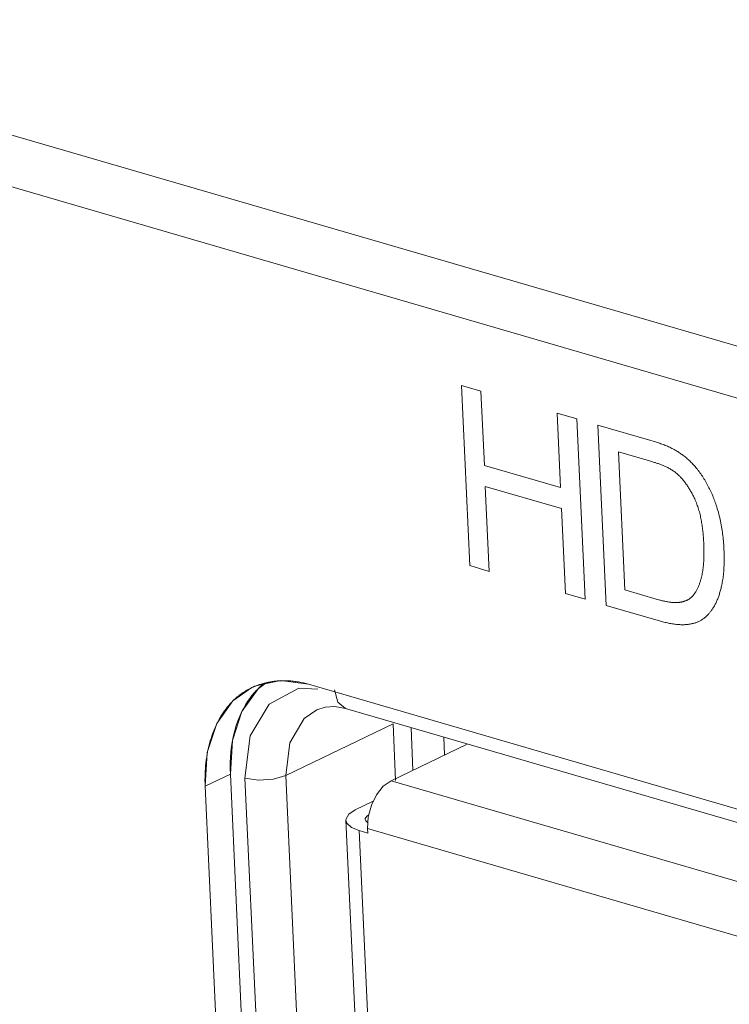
# Model space of a CAD drawing. Header units: millimetres. Extents: x 3925 to 5043, y -86 to 778.
# Tile 73 of 256: x 4523.7 to 4525.54, y 130.11 to 132.66. Entities that reach past the tile are written whole.
import ezdxf

# ---------------------------------------------------------------- set-up
doc = ezdxf.new("R2010")
doc.units = ezdxf.units.MM
doc.header["$LTSCALE"] = 46.255
for name, color, linetype in [('H30-IO-SHIELDXF_CONTINUOUS_LINE', 7, 'CONTINUOUS'), ('H30K-IO-LABEDXF_CONTINUOUS_LINE', 7, 'CONTINUOUS'), ('H30K-REAR-CODXF_CONTINUOUS_LINE', 7, 'CONTINUOUS'), ('LABEL-IO-H30DXF_CONTINUOUS_LINE', 7, 'CONTINUOUS'), ('MRJN-11T1240DXF_CONTINUOUS_LINE', 7, 'CONTINUOUS')]:
    doc.layers.add(name, color=color, linetype=linetype)

msp = doc.modelspace()

# ---------------------------------------------------------------- linework, layer by layer
at = {"layer": 'H30-IO-SHIELDXF_CONTINUOUS_LINE', "color": 7, "linetype": 'Continuous', "lineweight": 0}
for p, q in [((4524.7219, 130.7203), (4524.7169, 130.8302)), ((4524.8036, 130.7597), (4524.8015, 130.8056))]:
    msp.add_line(p, q, dxfattribs=at)
at = {"layer": 'H30K-IO-LABEDXF_CONTINUOUS_LINE', "color": 7, "linetype": 'Continuous', "lineweight": 0}
for p, q in [((4524.8688, 131.2497), (4524.8473, 131.7161)), ((4524.8473, 131.7161), (4524.898, 131.7014)), ((4524.898, 131.7014), (4524.9068, 131.5092)), ((4525.1042, 131.4518), (4525.0953, 131.644)), ((4525.0953, 131.644), (4525.146, 131.6293)), ((4525.146, 131.6293), (4525.1675, 131.1628)), ((4525.2222, 131.1469), (4525.2008, 131.6133)), ((4525.2008, 131.6133), (4525.338, 131.5734)), ((4525.254, 131.5439), (4525.2704, 131.1869)), ((4525.3341, 131.5206), (4525.254, 131.5439)), ((4524.9068, 131.5092), (4525.1042, 131.4518)), ((4525.3423, 131.5181), (4525.3341, 131.5206)), ((4524.9093, 131.4545), (4524.9194, 131.2349)), ((4525.1067, 131.3971), (4524.9093, 131.4545)), ((4525.1168, 131.1775), (4525.1067, 131.3971)), ((4524.9194, 131.2349), (4524.8688, 131.2497)), ((4525.1675, 131.1628), (4525.1168, 131.1775)), ((4525.2704, 131.1869), (4525.3518, 131.1632)), ((4525.363, 131.1059), (4525.2222, 131.1469)), ((4525.3518, 131.1632), (4525.3563, 131.1619)), ((4524.4515, 130.9427), (4527.406, 130.0833)), ((4524.3236, 127.6433), (4524.1839, 130.6789))]:
    msp.add_line(p, q, dxfattribs=at)
for points in [[(4525.338, 131.5734), (4525.3438, 131.5717), (4525.3466, 131.5708), (4525.3495, 131.5699), (4525.3523, 131.569), (4525.3552, 131.5681), (4525.358, 131.5672), (4525.3609, 131.5662), (4525.3638, 131.5652), (4525.3666, 131.5641), (4525.3695, 131.5631), (4525.3723, 131.562), (4525.3752, 131.5609), (4525.378, 131.5597), (4525.3809, 131.5585), (4525.3837, 131.5572), (4525.3866, 131.5559), (4525.3894, 131.5546), (4525.3922, 131.5532), (4525.395, 131.5517), (4525.3979, 131.5502), (4525.4007, 131.5486)], [(4525.4007, 131.5486), (4525.4029, 131.5473), (4525.4052, 131.546), (4525.4075, 131.5446), (4525.4098, 131.5431), (4525.412, 131.5416), (4525.4143, 131.5401), (4525.4165, 131.5385), (4525.4188, 131.5369), (4525.421, 131.5353), (4525.4232, 131.5336), (4525.4254, 131.5318), (4525.4276, 131.5301), (4525.4298, 131.5282), (4525.432, 131.5264), (4525.4341, 131.5245), (4525.4363, 131.5226), (4525.4384, 131.5206), (4525.4405, 131.5186), (4525.4426, 131.5165), (4525.4446, 131.5145), (4525.4466, 131.5123), (4525.4486, 131.5102), (4525.4506, 131.508), (4525.4525, 131.5058), (4525.4545, 131.5035), (4525.4564, 131.5012), (4525.4582, 131.4989)], [(4525.3998, 131.492), (4525.3979, 131.4934), (4525.3959, 131.4948), (4525.3939, 131.4962), (4525.3919, 131.4975), (4525.3899, 131.4987), (4525.3879, 131.4999), (4525.3859, 131.5011), (4525.3838, 131.5022), (4525.3818, 131.5032), (4525.3797, 131.5043), (4525.3777, 131.5053), (4525.3756, 131.5062), (4525.3736, 131.5072), (4525.3715, 131.5081), (4525.3694, 131.5089), (4525.3673, 131.5098), (4525.3653, 131.5106), (4525.3632, 131.5113), (4525.3611, 131.5121), (4525.359, 131.5128), (4525.3569, 131.5136), (4525.3548, 131.5143), (4525.3527, 131.5149), (4525.3507, 131.5156), (4525.3486, 131.5163), (4525.3465, 131.5169), (4525.3423, 131.5181)], [(4525.4582, 131.4989), (4525.4605, 131.496), (4525.4627, 131.4931), (4525.4649, 131.4901), (4525.467, 131.4871), (4525.4691, 131.484), (4525.4712, 131.4809), (4525.4733, 131.4778), (4525.4753, 131.4746), (4525.4773, 131.4714), (4525.4792, 131.4681), (4525.4811, 131.4648), (4525.483, 131.4615), (4525.4848, 131.4582), (4525.4866, 131.4548), (4525.4883, 131.4514), (4525.49, 131.448), (4525.4917, 131.4446), (4525.4933, 131.4412), (4525.4949, 131.4377), (4525.4964, 131.4342), (4525.4979, 131.4307), (4525.4993, 131.4272), (4525.5007, 131.4237), (4525.5021, 131.4202), (4525.5034, 131.4167), (4525.5047, 131.4131), (4525.5059, 131.4096), (4525.5071, 131.4061)], [(4525.45, 131.4253), (4525.449, 131.4275), (4525.4479, 131.4297), (4525.4468, 131.4319), (4525.4456, 131.4341), (4525.4445, 131.4363), (4525.4433, 131.4385), (4525.4421, 131.4406), (4525.4409, 131.4428), (4525.4396, 131.445), (4525.4383, 131.4471), (4525.437, 131.4492), (4525.4357, 131.4513), (4525.4344, 131.4534), (4525.433, 131.4555), (4525.4316, 131.4575), (4525.4302, 131.4596), (4525.4288, 131.4616), (4525.4273, 131.4635), (4525.4258, 131.4655), (4525.4243, 131.4674), (4525.4228, 131.4693), (4525.4213, 131.4712), (4525.4198, 131.473), (4525.4182, 131.4748), (4525.4166, 131.4766), (4525.415, 131.4783), (4525.4134, 131.48), (4525.4117, 131.4816), (4525.4101, 131.4833), (4525.4084, 131.4848), (4525.4067, 131.4864), (4525.405, 131.4878), (4525.4033, 131.4893), (4525.4016, 131.4907), (4525.3998, 131.492)], [(4525.4749, 131.3069), (4525.4747, 131.3102), (4525.4745, 131.3135), (4525.4743, 131.3169), (4525.4741, 131.3202), (4525.4739, 131.3236), (4525.4736, 131.327), (4525.4733, 131.3304), (4525.473, 131.3338), (4525.4727, 131.3372), (4525.4723, 131.3406), (4525.4719, 131.3441), (4525.4715, 131.3475), (4525.471, 131.3509), (4525.4705, 131.3544), (4525.47, 131.3578), (4525.4694, 131.3613), (4525.4688, 131.3647), (4525.4681, 131.3682), (4525.4675, 131.3716), (4525.4667, 131.375), (4525.466, 131.3785), (4525.4652, 131.3819), (4525.4643, 131.3853), (4525.4634, 131.3887), (4525.4624, 131.3921), (4525.4614, 131.3955), (4525.4604, 131.3989), (4525.4593, 131.4023), (4525.4581, 131.4056), (4525.4569, 131.409), (4525.4557, 131.4123), (4525.4543, 131.4156), (4525.453, 131.4188), (4525.4515, 131.4221), (4525.45, 131.4253)], [(4525.5071, 131.4061), (4525.5085, 131.4015), (4525.5099, 131.3969), (4525.5113, 131.3923), (4525.5126, 131.3876), (4525.5138, 131.383), (4525.5149, 131.3784), (4525.5161, 131.3737), (4525.5171, 131.3691), (4525.5181, 131.3644), (4525.519, 131.3598), (4525.5199, 131.3551), (4525.5208, 131.3505), (4525.5215, 131.3458), (4525.5223, 131.3412), (4525.523, 131.3365), (4525.5236, 131.3319), (4525.5242, 131.3273), (4525.5247, 131.3227), (4525.5252, 131.3181), (4525.5256, 131.3135), (4525.526, 131.3089), (4525.5264, 131.3043), (4525.5267, 131.2998), (4525.527, 131.2953), (4525.5272, 131.2907)], [(4525.469, 131.2198), (4525.4697, 131.223), (4525.4704, 131.2263), (4525.471, 131.2295), (4525.4716, 131.2328), (4525.4722, 131.2362), (4525.4727, 131.2395), (4525.4731, 131.2429), (4525.4735, 131.2463), (4525.4739, 131.2498), (4525.4742, 131.2532), (4525.4745, 131.2567), (4525.4747, 131.2602), (4525.4749, 131.2637), (4525.4751, 131.2673), (4525.4752, 131.2708), (4525.4753, 131.2744), (4525.4754, 131.278), (4525.4754, 131.2816), (4525.4754, 131.2852), (4525.4754, 131.2888), (4525.4753, 131.2924), (4525.4753, 131.296), (4525.4752, 131.2997), (4525.475, 131.3033), (4525.4749, 131.3069)], [(4525.5272, 131.2907), (4525.5274, 131.2866), (4525.5275, 131.2825), (4525.5276, 131.2784), (4525.5277, 131.2743), (4525.5277, 131.2702), (4525.5278, 131.2661), (4525.5277, 131.262), (4525.5277, 131.2579), (4525.5276, 131.2539), (4525.5274, 131.2498), (4525.5272, 131.2458), (4525.527, 131.2418), (4525.5267, 131.2379), (4525.5264, 131.2339), (4525.526, 131.23), (4525.5256, 131.2261), (4525.5252, 131.2222), (4525.5247, 131.2183), (4525.5241, 131.2145), (4525.5235, 131.2107), (4525.5229, 131.207), (4525.5221, 131.2032), (4525.5214, 131.1996)], [(4525.4438, 131.1688), (4525.445, 131.1701), (4525.4463, 131.1714), (4525.4475, 131.1728), (4525.4486, 131.1742), (4525.4498, 131.1757), (4525.4509, 131.1772), (4525.452, 131.1788), (4525.453, 131.1803), (4525.4541, 131.182), (4525.4551, 131.1836), (4525.456, 131.1853), (4525.457, 131.187), (4525.4579, 131.1888), (4525.4588, 131.1906), (4525.4596, 131.1924), (4525.4604, 131.1942), (4525.4613, 131.1961), (4525.462, 131.1979), (4525.4628, 131.1998), (4525.4635, 131.2018), (4525.4642, 131.2037), (4525.4649, 131.2057), (4525.4655, 131.2077), (4525.4662, 131.2097), (4525.4668, 131.2117), (4525.4674, 131.2137), (4525.4679, 131.2157), (4525.4684, 131.2178), (4525.469, 131.2198)], [(4525.5214, 131.1996), (4525.5208, 131.1969), (4525.5202, 131.1942), (4525.5195, 131.1916), (4525.5189, 131.189), (4525.5182, 131.1863), (4525.5175, 131.1837), (4525.5168, 131.1812), (4525.516, 131.1786), (4525.5152, 131.1761), (4525.5144, 131.1735), (4525.5136, 131.171), (4525.5127, 131.1685), (4525.5118, 131.1661), (4525.5109, 131.1637), (4525.5099, 131.1613), (4525.5089, 131.1589), (4525.5079, 131.1566), (4525.5068, 131.1543), (4525.5058, 131.152), (4525.5046, 131.1498), (4525.5035, 131.1476), (4525.5023, 131.1454), (4525.501, 131.1433), (4525.4998, 131.1412), (4525.4985, 131.1392)], [(4525.4106, 131.1545), (4525.4119, 131.1547), (4525.4132, 131.1548), (4525.4144, 131.155), (4525.4157, 131.1553), (4525.417, 131.1555), (4525.4182, 131.1558), (4525.4195, 131.156), (4525.4207, 131.1563), (4525.4219, 131.1567), (4525.4231, 131.157), (4525.4243, 131.1574), (4525.4256, 131.1578), (4525.4267, 131.1582), (4525.4279, 131.1587), (4525.4291, 131.1592), (4525.4302, 131.1597), (4525.4314, 131.1602), (4525.4325, 131.1607), (4525.4336, 131.1613), (4525.4347, 131.1619), (4525.4358, 131.1626), (4525.4369, 131.1633), (4525.4379, 131.1639), (4525.4389, 131.1647), (4525.4399, 131.1654), (4525.4409, 131.1662), (4525.4419, 131.167), (4525.4428, 131.1679), (4525.4438, 131.1688)], [(4525.3563, 131.1619), (4525.3585, 131.1613), (4525.3607, 131.1607), (4525.3629, 131.1601), (4525.3651, 131.1595), (4525.3674, 131.1589), (4525.3696, 131.1584), (4525.3718, 131.1579), (4525.374, 131.1574), (4525.3762, 131.1569), (4525.3784, 131.1565), (4525.3806, 131.1561), (4525.3828, 131.1557), (4525.385, 131.1554), (4525.3872, 131.155), (4525.3894, 131.1548), (4525.3916, 131.1545), (4525.3937, 131.1544), (4525.3959, 131.1542), (4525.398, 131.1541), (4525.4002, 131.154), (4525.4023, 131.154), (4525.4044, 131.1541), (4525.4065, 131.1542), (4525.4086, 131.1543), (4525.4106, 131.1545)], [(4525.4985, 131.1392), (4525.4974, 131.1376), (4525.4963, 131.136), (4525.4952, 131.1344), (4525.494, 131.1329), (4525.4929, 131.1314), (4525.4917, 131.1299), (4525.4905, 131.1284), (4525.4893, 131.1269), (4525.4881, 131.1255), (4525.4868, 131.1241), (4525.4855, 131.1227), (4525.4843, 131.1214), (4525.4829, 131.1201), (4525.4816, 131.1188), (4525.4802, 131.1176), (4525.4789, 131.1163), (4525.4775, 131.1152), (4525.4761, 131.114), (4525.4746, 131.1129), (4525.4732, 131.1118), (4525.4717, 131.1108), (4525.4702, 131.1098), (4525.4687, 131.1088), (4525.4671, 131.1079), (4525.4655, 131.107)], [(4525.4211, 131.0968), (4525.4183, 131.0968), (4525.4154, 131.0969), (4525.4126, 131.097), (4525.4097, 131.0972), (4525.4069, 131.0974), (4525.404, 131.0977), (4525.4011, 131.098), (4525.3982, 131.0984), (4525.3953, 131.0988), (4525.3924, 131.0993), (4525.3894, 131.0998), (4525.3865, 131.1003), (4525.3836, 131.1009), (4525.3806, 131.1015), (4525.3777, 131.1022), (4525.3748, 131.1029), (4525.3718, 131.1036), (4525.3689, 131.1043), (4525.3659, 131.1051), (4525.363, 131.1059)], [(4525.4655, 131.107), (4525.464, 131.1062), (4525.4623, 131.1054), (4525.4607, 131.1046), (4525.4591, 131.1039), (4525.4574, 131.1032), (4525.4557, 131.1026), (4525.454, 131.102), (4525.4523, 131.1014), (4525.4505, 131.1009), (4525.4488, 131.1004), (4525.447, 131.0999), (4525.4452, 131.0995), (4525.4434, 131.0991), (4525.4416, 131.0987), (4525.4398, 131.0984), (4525.4379, 131.0981), (4525.4361, 131.0978), (4525.4343, 131.0976), (4525.4324, 131.0974), (4525.4305, 131.0973), (4525.4287, 131.0971), (4525.4268, 131.097), (4525.4249, 131.0969), (4525.423, 131.0969), (4525.4211, 131.0968)], [(4524.2499, 130.8935), (4524.2518, 130.8956), (4524.2537, 130.8976), (4524.2557, 130.8996), (4524.2585, 130.9022), (4524.2613, 130.9048), (4524.2642, 130.9074), (4524.2671, 130.9098), (4524.27, 130.9122), (4524.273, 130.9146), (4524.2761, 130.9168), (4524.2792, 130.919), (4524.2823, 130.9211), (4524.2855, 130.9232), (4524.2887, 130.9252), (4524.2919, 130.9271), (4524.2952, 130.9289), (4524.2985, 130.9307), (4524.3018, 130.9324), (4524.3052, 130.934), (4524.3086, 130.9356), (4524.3121, 130.9371), (4524.3156, 130.9385)], [(4524.3156, 130.9385), (4524.3178, 130.9393), (4524.3201, 130.9402), (4524.3224, 130.941), (4524.3247, 130.9418), (4524.327, 130.9425), (4524.3293, 130.9433), (4524.3316, 130.944), (4524.3339, 130.9446), (4524.3363, 130.9453), (4524.3386, 130.9459), (4524.341, 130.9465), (4524.3434, 130.947)], [(4524.3434, 130.947), (4524.3458, 130.9476), (4524.3481, 130.948), (4524.3505, 130.9485), (4524.3529, 130.9489), (4524.3554, 130.9493), (4524.3578, 130.9497), (4524.3602, 130.9501), (4524.3627, 130.9504), (4524.3651, 130.9507), (4524.3675, 130.9509), (4524.37, 130.9512), (4524.3725, 130.9514), (4524.3749, 130.9515)], [(4524.3749, 130.9515), (4524.3772, 130.9516), (4524.3794, 130.9518), (4524.3816, 130.9518), (4524.3838, 130.9519), (4524.3861, 130.9519), (4524.3883, 130.9519), (4524.3906, 130.9519), (4524.3928, 130.9519), (4524.3951, 130.9518), (4524.3973, 130.9517), (4524.3996, 130.9516)], [(4524.3996, 130.9516), (4524.4028, 130.9514), (4524.406, 130.9512), (4524.4093, 130.9509), (4524.4125, 130.9505), (4524.4157, 130.9501), (4524.419, 130.9497), (4524.4222, 130.9492), (4524.4255, 130.9487), (4524.4287, 130.9481), (4524.432, 130.9475), (4524.4353, 130.9468), (4524.4385, 130.9461), (4524.4418, 130.9453), (4524.445, 130.9445), (4524.4483, 130.9436), (4524.4515, 130.9427)], [(4524.1839, 130.6789), (4524.1837, 130.6866), (4524.1835, 130.6942), (4524.1836, 130.7019), (4524.1837, 130.7095), (4524.1841, 130.717), (4524.1845, 130.7245), (4524.1851, 130.732), (4524.1859, 130.7394), (4524.1868, 130.7467), (4524.1879, 130.754), (4524.1891, 130.7612), (4524.1904, 130.7683), (4524.1919, 130.7753), (4524.1935, 130.7823), (4524.1953, 130.7892), (4524.1972, 130.796), (4524.1992, 130.8027), (4524.2014, 130.8093), (4524.2037, 130.8158), (4524.2062, 130.8222), (4524.2087, 130.8284), (4524.2115, 130.8346), (4524.2143, 130.8406), (4524.2173, 130.8466), (4524.2204, 130.8524), (4524.2236, 130.858), (4524.227, 130.8635), (4524.2305, 130.8689), (4524.2341, 130.8741), (4524.2379, 130.8792), (4524.2417, 130.8841), (4524.2457, 130.8889), (4524.2499, 130.8935)]]:
    msp.add_lwpolyline(points, dxfattribs=at)
at = {"layer": 'H30K-REAR-CODXF_CONTINUOUS_LINE', "color": 7, "linetype": 'Continuous', "lineweight": 0}
for p, q in [((4506.9998, 137.2163), (4587.8336, 113.7049)), ((4507.0932, 137.0549), (4587.927, 113.5436)), ((4524.3495, 130.891), (4524.4264, 130.9327)), ((4524.4264, 130.9327), (4524.4759, 130.9302)), ((4524.5189, 130.9281), (4524.5271, 130.8966)), ((4524.3005, 130.809), (4524.3495, 130.891)), ((4524.5271, 130.8966), (4524.547, 130.8797)), ((4524.495, 130.8837), (4524.4732, 130.8768)), ((4524.547, 130.8797), (4527.5014, 130.0203)), ((4524.3927, 130.7066), (4524.6703, 130.8403)), ((4524.677, 130.6936), (4524.6703, 130.8403)), ((4524.287, 130.6995), (4524.3005, 130.809)), ((4524.3927, 130.7066), (4524.403, 130.7907)), ((4524.4267, 127.6639), (4524.287, 130.6995)), ((4524.3606, 130.697), (4524.3927, 130.7066)), ((4524.5324, 127.671), (4524.3927, 130.7066))]:
    msp.add_line(p, q, dxfattribs=at)
for points in [[(4524.403, 130.7907), (4524.4406, 130.8537), (4524.4732, 130.8768)], [(4524.547, 130.8797), (4524.5197, 130.8848), (4524.495, 130.8837)], [(4524.287, 130.6995), (4524.3219, 130.6944), (4524.3606, 130.697)]]:
    msp.add_lwpolyline(points, dxfattribs=at)
at = {"layer": 'LABEL-IO-H30DXF_CONTINUOUS_LINE', "color": 7, "linetype": 'Continuous', "lineweight": 0}
for p, q in [((4524.3047, 130.9343), (4524.3119, 130.9376)), ((4524.321, 130.9311), (4524.3384, 130.9435)), ((4524.4515, 130.9428), (4527.4059, 130.0834)), ((4524.2792, 130.8725), (4524.321, 130.9311)), ((4524.2492, 130.7104), (4524.1839, 130.679)), ((4524.3889, 127.6749), (4524.2492, 130.7104)), ((4524.3889, 127.6749), (4524.2492, 130.7104)), ((4524.3236, 127.6434), (4524.1839, 130.679))]:
    msp.add_line(p, q, dxfattribs=at)
for points in [[(4524.3119, 130.9376), (4524.3787, 130.9523), (4524.4515, 130.9428)], [(4524.3208, 130.9309), (4524.3228, 130.9329), (4524.3248, 130.9348), (4524.3268, 130.9367), (4524.3289, 130.9385), (4524.331, 130.9403), (4524.3335, 130.9424)], [(4524.1839, 130.679), (4524.1894, 130.7658), (4524.2139, 130.8411), (4524.2557, 130.8997), (4524.3047, 130.9343)], [(4524.2791, 130.8723), (4524.2837, 130.8812), (4524.2886, 130.8897), (4524.2938, 130.898), (4524.2993, 130.9059), (4524.3051, 130.9135), (4524.3118, 130.9214)], [(4524.3118, 130.9214), (4524.313, 130.9228), (4524.3143, 130.9242), (4524.3162, 130.9262), (4524.3175, 130.9276), (4524.3188, 130.9289), (4524.3208, 130.9309)], [(4524.2492, 130.7104), (4524.2547, 130.7973), (4524.2792, 130.8725)], [(4524.2547, 130.7971), (4524.2574, 130.81), (4524.2605, 130.8227), (4524.2645, 130.836), (4524.2686, 130.8479), (4524.2736, 130.8604), (4524.2791, 130.8723)], [(4524.2492, 130.7104), (4524.2488, 130.7249), (4524.2489, 130.7391), (4524.2495, 130.7544), (4524.2506, 130.7682), (4524.2524, 130.7829), (4524.2547, 130.7971)]]:
    msp.add_lwpolyline(points, dxfattribs=at)
at = {"layer": 'MRJN-11T1240DXF_CONTINUOUS_LINE', "color": 7, "linetype": 'Continuous', "lineweight": 0}
for p, q in [((4524.8623, 130.7879), (4524.6653, 130.693)), ((4527.5006, 129.8683), (4524.6653, 130.693)), ((4524.6193, 130.6399), (4524.5727, 130.6175)), ((4524.5484, 130.5909), (4524.6833, 127.6592)), ((4524.7179, 127.6323), (4524.583, 130.564)), ((4524.583, 130.564), (4524.6047, 130.5577)), ((4524.6047, 130.5577), (4524.6042, 130.5692)), ((4524.6042, 130.5692), (4527.4396, 129.7445))]:
    msp.add_line(p, q, dxfattribs=at)
for points in [[(4524.6142, 130.6295), (4524.6277, 130.6569), (4524.6452, 130.6787), (4524.6653, 130.693)], [(4524.5727, 130.6175), (4524.5562, 130.6066), (4524.5487, 130.5947), (4524.5484, 130.5909)], [(4524.6042, 130.5692), (4524.6061, 130.5994), (4524.6142, 130.6295)], [(4524.5484, 130.5909), (4524.551, 130.5829), (4524.5628, 130.5724), (4524.583, 130.564)], [(4524.5984, 130.5932), (4524.5985, 130.5951), (4524.6022, 130.601), (4524.6075, 130.6045)], [(4524.6052, 130.5843), (4524.5997, 130.5892), (4524.5984, 130.5932)]]:
    msp.add_lwpolyline(points, dxfattribs=at)

doc.saveas('drawing.dxf')
